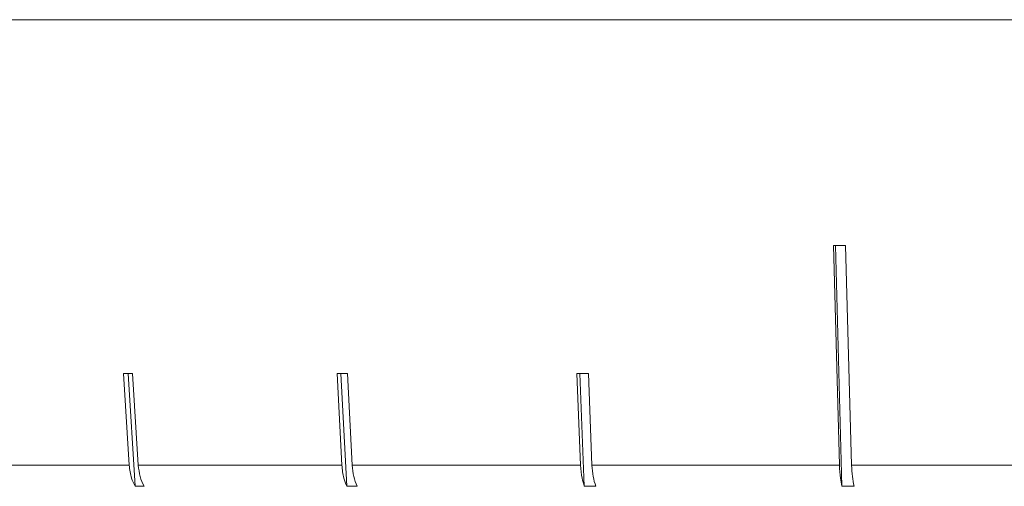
# Model space of a CAD drawing. Header units: inches. Extents: x -4.1 to 23, y -7 to 14.8.
# Tile 28 of 139: x -2.037 to -1.271, y 1.779 to 2.142. Entities that reach past the tile are written whole.
import ezdxf

# ---------------------------------------------------------------- set-up
doc = ezdxf.new("R2010")
doc.units = ezdxf.units.IN
doc.header["$MEASUREMENT"] = 0

msp = doc.modelspace()

# ---------------------------------------------------------------- linework, layer by layer
at = {"color": 7, "linetype": 'Continuous', "lineweight": 15}
for p, q in [((0.50395, 2.14238), (-2.43205, 2.14238)), ((-1.40372, 1.96662), (-1.3991, 1.79568)), ((-1.40217, 1.96662), (-1.39711, 1.77931)), ((-1.38959, 1.79568), (-1.39421, 1.96662)), ((-1.95662, 1.867), (-1.95221, 1.79568)), ((-1.95308, 1.867), (-1.94765, 1.77931)), ((-1.94513, 1.79568), (-1.94955, 1.867)), ((-1.79023, 1.867), (-1.78656, 1.79568)), ((-1.78729, 1.867), (-1.78278, 1.77931)), ((-1.77847, 1.79568), (-1.78214, 1.867)), ((-1.6035, 1.867), (-1.60067, 1.79568)), ((-1.60123, 1.867), (-1.59774, 1.77931)), ((-1.59176, 1.79568), (-1.59459, 1.867)), ((-2.08764, 1.79568), (-1.95221, 1.79568)), ((-1.94513, 1.79568), (-1.78656, 1.79568)), ((-1.77847, 1.79568), (-1.60067, 1.79568)), ((-1.59176, 1.79568), (-1.3991, 1.79568)), ((-1.38959, 1.79568), (-1.18682, 1.79568)), ((-1.94058, 1.77931), (-1.94765, 1.77931)), ((-1.77469, 1.77931), (-1.78278, 1.77931)), ((-1.58883, 1.77931), (-1.59774, 1.77931)), ((-1.3876, 1.77931), (-1.39711, 1.77931))]:
    msp.add_line(p, q, dxfattribs=at)
for centre, major_axis, ratio, start_param, end_param in [((-0.96069, 2.0907), (1.41825, 0.03861), 0.083147, 4.392432, 4.399483), ((-0.95642, 1.99032), (1.40947, 0.08753), 0.061627, 3.919602, 3.926696), ((-0.95771, 1.99032), (1.40947, 0.07285), 0.070593, 4.076861, 4.083955), ((-0.95915, 1.99032), (1.40946, 0.05633), 0.077831, 4.23448, 4.241575)]:
    msp.add_ellipse(centre, major_axis=major_axis, ratio=ratio, start_param=start_param, end_param=end_param, dxfattribs=at)
for points, knots in [([(-1.95221, 1.79568), (-1.95178, 1.79221), (-1.95104, 1.78629), (-1.94864, 1.78136), (-1.94765, 1.77931)], [0, 0, 0, 0, 0.585345, 1, 1, 1, 1]), ([(-1.94058, 1.77931), (-1.94175, 1.78179), (-1.94411, 1.78677), (-1.94479, 1.7927), (-1.94513, 1.79568)], [0, 0, 0, 0, 0.496659, 1, 1, 1, 1]), ([(-1.78656, 1.79568), (-1.78621, 1.79221), (-1.78559, 1.78629), (-1.7836, 1.78136), (-1.78278, 1.77931)], [0, 0, 0, 0, 0.585345, 1, 1, 1, 1]), ([(-1.77469, 1.77931), (-1.77566, 1.78179), (-1.77762, 1.78678), (-1.77819, 1.7927), (-1.77847, 1.79568)], [0, 0, 0, 0, 0.496778, 1, 1, 1, 1]), ([(-1.60067, 1.79568), (-1.60039, 1.79221), (-1.59992, 1.78629), (-1.59838, 1.78136), (-1.59774, 1.77931)], [0, 0, 0, 0, 0.5853453, 1, 1, 1, 1]), ([(-1.58883, 1.77931), (-1.58959, 1.78179), (-1.5911, 1.78678), (-1.59154, 1.7927), (-1.59176, 1.79568)], [0, 0, 0, 0, 0.496854, 1, 1, 1, 1]), ([(-1.3991, 1.79568), (-1.39891, 1.79221), (-1.39859, 1.78629), (-1.39754, 1.78136), (-1.39711, 1.77931)], [0, 0, 0, 0, 0.585345, 1, 1, 1, 1]), ([(-1.3876, 1.77931), (-1.38811, 1.78179), (-1.38914, 1.78678), (-1.38944, 1.7927), (-1.38959, 1.79568)], [0, 0, 0, 0, 0.496901, 1, 1, 1, 1])]:
    msp.add_open_spline(points, degree=3, knots=knots, dxfattribs=at)

doc.saveas('drawing.dxf')
